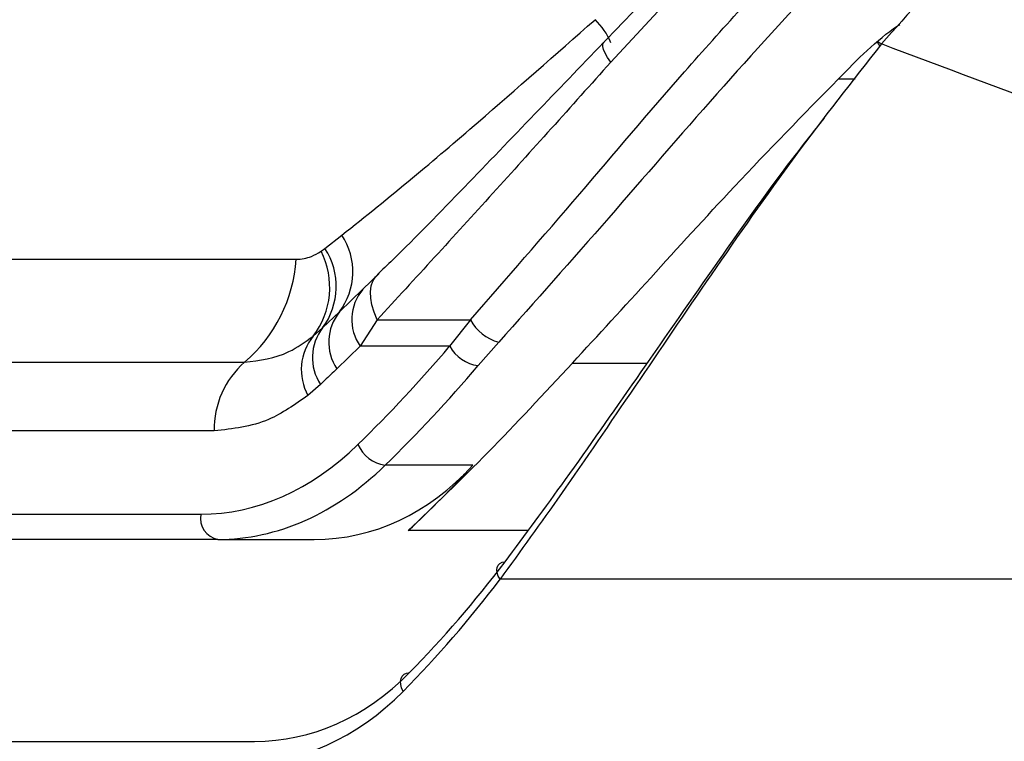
# Model space of a CAD drawing. Header units: millimetres. Extents: x 10 to 10348, y 8 to 8288.
# Tile 41 of 129: x 3662 to 3687, y 2810 to 2828. Entities that reach past the tile are written whole.
import ezdxf

# ---------------------------------------------------------------- set-up
doc = ezdxf.new("R2010")
doc.units = ezdxf.units.MM
doc.layers.add('COMPONENT_GEOMETRY', color=7, linetype='Continuous')
doc.styles.add('SLDTEXTSTYLE0', font='TXT', dxfattribs={"width": 0.75})
doc.dimstyles.new('SLDDIMSTYLE1', dxfattribs={"dimtxt": 75, "dimasz": 3.302, "dimexe": 0, "dimexo": 0.0625, "dimgap": 18.75, "dimtad": 0, "dimtih": 1, "dimtoh": 1, "dimdec": 0, "dimrnd": 1e-09, "dimzin": 12, "dimdsep": 46, "dimtxsty": 'SLDTEXTSTYLE0', "dimsah": 1, "dimcen": 0.09, "dimadec": 0, "dimazin": 3, "dimtfac": 1, "dimtdec": 0, "dimtofl": 0, "dimtmove": 0, "dimatfit": 3, "dimfxl": 1, "dimfrac": 2, "dimtolj": 1, "dimtzin": 12, "dimarcsym": 0})

# ---------------------------------------------------------------- blocks, each defined once
blk = doc.blocks.new('_D_6')
at = {"layer": 'COMPONENT_GEOMETRY', "color": 7}
for p, q in [((6592.367, 3169.161), (6314.849, 3169.161)), ((6318.024, 3169.161), (6318.024, 2018.737)), ((6318.024, 749.251), (6318.024, 1899.675)), ((3149.538, 749.251), (6321.199, 749.251))]:
    blk.add_line(p, q, dxfattribs=at)
for points in [[(6318.024, 3169.161), (6317.516, 3165.859), (6318.532, 3165.859)], [(6318.024, 749.251), (6318.532, 752.553), (6317.516, 752.553)]]:
    blk.add_solid(points, dxfattribs=at)
at = {"layer": 'COMPONENT_GEOMETRY', "color": 7, "insert": (6207.191, 1996.355), "char_height": 75, "attachment_point": 1, "style": 'SLDTEXTSTYLE0'}
blk.add_mtext('2420', dxfattribs=at)

msp = doc.modelspace()

# ---------------------------------------------------------------- linework, layer by layer
at = {"color": 7, "linetype": 'Continuous', "lineweight": 25}
for p, q in [((3679.231, 2829.063), (3677.02, 2826.682)), ((3669.975, 2822.089), (3670.393, 2822.417)), ((3669.879, 2822.019), (3669.975, 2822.089)), ((3656.133, 2821.823), (3669.27, 2821.823)), ((3670.911, 2821.081), (3671.311, 2821.47)), ((3670.331, 2820.523), (3670.911, 2821.081)), ((3669.918, 2820.132), (3670.331, 2820.523)), ((3671.261, 2820.327), (3670.844, 2819.675)), ((3671.261, 2820.327), (3673.56, 2820.327)), ((3673.56, 2820.327), (3673.05, 2819.675)), ((3669.685, 2819.926), (3669.918, 2820.132)), ((3673.75, 2819.199), (3674.261, 2819.78)), ((3670.844, 2819.675), (3670.269, 2819.119)), ((3673.05, 2819.675), (3670.844, 2819.675)), ((3654.857, 2819.283), (3667.993, 2819.283)), ((3669.866, 2818.736), (3669.555, 2818.463)), ((3667.247, 2817.59), (3654.111, 2817.59)), ((3673.621, 2816.741), (3671.457, 2816.741)), ((3649.421, 2815.532), (3666.913, 2815.532)), ((3667.337, 2814.911), (3649.845, 2814.911)), ((3667.337, 2814.911), (3669.712, 2814.911)), ((3702.713, 2813.931), (3674.295, 2813.931)), ((3649.008, 2809.931), (3668.241, 2809.931))]:
    msp.add_line(p, q, dxfattribs=at)
at = {"color": 8, "linetype": 'Continuous', "lineweight": 25}
for p, q in [((3683.045, 2826.269), (3682.632, 2826.269)), ((3676.078, 2819.262), (3677.925, 2819.262)), ((3674.982, 2815.129), (3672.03, 2815.129))]:
    msp.add_line(p, q, dxfattribs=at)
at = {"color": 8, "linetype": 'Continuous', "lineweight": 25, "flags": 128}
msp.add_lwpolyline([(3677.02, 2826.682), (3676.944, 2826.8), (3676.886, 2826.904), (3676.846, 2826.994), (3676.825, 2827.068), (3676.823, 2827.125), (3676.84, 2827.164), (3676.843, 2827.167)], dxfattribs=at)
at = {"color": 7, "linetype": 'Continuous', "lineweight": 25, "flags": 128}
for points in [[(3683.698, 2827.134), (3683.66, 2827.155), (3683.631, 2827.168), (3683.612, 2827.173), (3683.603, 2827.168), (3683.605, 2827.155), (3683.617, 2827.134), (3683.64, 2827.105), (3683.658, 2827.084)], [(3671.261, 2820.327), (3671.186, 2820.516), (3671.132, 2820.696), (3671.103, 2820.866), (3671.097, 2821.023), (3671.116, 2821.164), (3671.158, 2821.286), (3671.223, 2821.389), (3671.311, 2821.47)], [(3674.295, 2813.931), (3674.25, 2814.009), (3674.222, 2814.086), (3674.211, 2814.159), (3674.219, 2814.223), (3674.245, 2814.278), (3674.288, 2814.32), (3674.346, 2814.347), (3674.417, 2814.36)], [(3671.904, 2811.164), (3671.865, 2811.249), (3671.843, 2811.333), (3671.838, 2811.412), (3671.851, 2811.482), (3671.881, 2811.541), (3671.928, 2811.586), (3671.988, 2811.615), (3672.059, 2811.627)]]:
    msp.add_lwpolyline(points, dxfattribs=at)
at = {"color": 8, "linetype": 'Continuous', "lineweight": 25}
msp.add_arc((3675.538, 2826.568), 1.6, 21.842, 46.7236, dxfattribs=at)
at = {"color": 7, "linetype": 'Continuous', "lineweight": 25}
for centre, radius, start, end in [((3669.026, 2821.514), 1.638, 322.764, 33.4531), ((3668.127, 2821.126), 1.966, 322.4134, 27.0045), ((3668.531, 2821.151), 1.722, 323.7061, 33.0022), ((3665.596, 2822.078), 3.682, 310.6115, 356.0245), ((3671.778, 2820.335), 1.143, 139.2892, 215.2623), ((3671.249, 2819.779), 1.181, 140.9761, 213.9518), ((3674.526, 2820.843), 1.095, 208.1109, 255.9897), ((3670.861, 2819.397), 1.195, 142.0818, 213.5905), ((3670.712, 2819.098), 1.32, 141.0876, 208.747), ((3673.886, 2820.15), 0.961, 209.6104, 261.8829), ((3669.439, 2817.635), 2.193, 131.2695, 181.1867), ((3671.592, 2817.61), 0.879, 204.0169, 261.1966), ((3667.448, 2815.442), 0.543, 170.4634, 258.1913)]:
    msp.add_arc(centre, radius, start, end, dxfattribs=at)
for centre, major_axis, ratio, start_param, end_param in [((3654.439, 2851.714), (2.079, 42.156), 0.706247, 3.791069, 3.884624), ((3654.863, 2851.693), (2.079, 42.757), 0.70627, 3.790584, 3.884138), ((3667.145, 2824.932), (0.463, 9.394), 0.706247, 3.176414, 3.791069), ((3667.569, 2824.911), (0.463, 9.995), 0.706346, 3.174336, 3.788991), ((3668.789, 2824.911), (-1.8, 9.921), 0.695466, 3.016047, 3.630702), ((3652.952, 2851.693), (-7.703, 42.445), 0.695466, 3.561945, 3.630702), ((3654.499, 2843.931), (-5.311, 38.722), 0.700456, 3.636695, 3.752988), ((3654.147, 2843.883), (-5.313, 39.224), 0.700621, 3.63786, 3.754153), ((3667.524, 2819.931), (-1.414, 9.951), 0.699969, 3.042459, 3.633341), ((3667.172, 2819.883), (-1.416, 10.453), 0.700621, 3.046978, 3.63786)]:
    msp.add_ellipse(centre, major_axis=major_axis, ratio=ratio, start_param=start_param, end_param=end_param, dxfattribs=at)
for points, knots in [([(3691.442, 2832.201), (3690.484, 2831.985), (3688.566, 2831.554), (3685.876, 2829.604), (3684.365, 2827.89), (3683.698, 2827.134)], [0, 0, 0, 0, 0.358424, 0.716901, 1, 1, 1, 1]), ([(3673.56, 2820.327), (3674.451, 2821.347), (3676.159, 2823.305), (3678.844, 2826.487), (3680.702, 2828.524), (3681.645, 2829.559)], [0, 0, 0, 0, 0.349022, 0.669579, 1, 1, 1, 1]), ([(3678.994, 2829.354), (3678.853, 2829.215), (3678.128, 2828.504), (3677.419, 2827.764), (3676.851, 2827.176), (3676.842, 2827.166)], [0, 0, 0, 0, 0.192229, 0.986722, 1, 1, 1, 1]), ([(3682.349, 2828.889), (3681.437, 2827.897), (3679.585, 2825.881), (3676.898, 2822.739), (3675.157, 2820.786), (3674.261, 2819.78)], [0, 0, 0, 0, 0.319565, 0.64953, 1, 1, 1, 1]), ([(3670.393, 2822.417), (3670.971, 2822.88), (3672.07, 2823.76), (3674.123, 2825.519), (3675.663, 2826.876), (3676.634, 2827.732)], [0, 0, 0, 0, 0.289895, 0.552413, 1, 1, 1, 1]), ([(3682.632, 2826.269), (3683.104, 2826.751), (3683.591, 2827.25), (3684.13, 2827.603), (3684.148, 2827.615)], [0, 0, 0, 0, 0.966683, 1, 1, 1, 1]), ([(3676.843, 2827.166), (3676.276, 2826.576), (3675.107, 2825.361), (3673.381, 2823.565), (3672.089, 2822.234), (3671.387, 2821.559), (3671.259, 2821.436)], [0, 0, 0, 0, 0.292154, 0.602178, 0.927135, 1, 1, 1, 1]), ([(3683.698, 2827.134), (3682.977, 2826.215), (3681.513, 2824.347), (3679.501, 2821.457), (3677.592, 2818.648), (3675.875, 2816.117), (3674.795, 2814.623), (3674.295, 2813.931)], [0, 0, 0, 0, 0.2033, 0.413175, 0.61525, 0.821702, 1, 1, 1, 1]), ([(3703.039, 2820.254), (3699.665, 2821.391), (3692.909, 2823.666), (3686.771, 2825.977), (3683.698, 2827.134)], [0, 0, 0, 0, 0.499404, 1, 1, 1, 1]), ([(3677.02, 2826.682), (3676.042, 2825.589), (3674.057, 2823.372), (3672.202, 2821.352), (3671.261, 2820.327)], [0, 0, 0, 0, 0.492706, 1, 1, 1, 1]), ([(3676.078, 2819.262), (3676.715, 2819.955), (3677.999, 2821.352), (3680.16, 2823.742), (3681.767, 2825.385), (3682.632, 2826.269)], [0, 0, 0, 0, 0.312189, 0.629836, 1, 1, 1, 1]), ([(3674.417, 2814.36), (3674.911, 2815.025), (3675.965, 2816.444), (3677.656, 2818.878), (3679.519, 2821.551), (3681.065, 2823.755), (3682.03, 2824.975), (3682.292, 2825.306)], [0, 0, 0, 0, 0.206612, 0.44023, 0.678537, 0.912788, 1, 1, 1, 1]), ([(3669.27, 2821.823), (3669.272, 2821.823), (3669.395, 2821.824), (3669.604, 2821.859), (3669.8, 2821.973), (3669.879, 2822.019)], [0, 0, 0, 0, 0.0121035, 0.6062932, 1, 1, 1, 1]), ([(3667.993, 2819.283), (3668.366, 2819.328), (3668.956, 2819.4), (3669.488, 2819.785), (3669.685, 2819.926)], [0, 0, 0, 0, 0.631474, 1, 1, 1, 1]), ([(3670.269, 2819.119), (3670.169, 2819.024), (3670.034, 2818.896), (3669.9, 2818.768), (3669.866, 2818.736)], [0, 0, 0, 0, 0.745534, 1, 1, 1, 1]), ([(3672.03, 2815.129), (3672.68, 2815.755), (3673.989, 2817.016), (3675.379, 2818.51), (3676.078, 2819.262)], [0, 0, 0, 0, 0.4968225, 1, 1, 1, 1]), ([(3669.555, 2818.463), (3669.237, 2818.239), (3668.508, 2817.726), (3667.702, 2817.639), (3667.247, 2817.59)], [0, 0, 0, 0, 0.435612, 1, 1, 1, 1])]:
    msp.add_open_spline(points, degree=3, knots=knots, dxfattribs=at)

# ---------------------------------------------------------------- dimensions: what is measured, and where the dimension line sits
at = {"layer": 'COMPONENT_GEOMETRY', "color": 7}
dim = msp.add_linear_dim(base=(6318.024, 749.251), p1=(6593.637, 3169.161), p2=(3148.268, 749.251), angle=90, dimstyle='SLDDIMSTYLE1', dxfattribs=at)
dim.commit()
dim.dimension.update_dxf_attribs({"geometry": '_D_6', "text_midpoint": (6318.024, 1959.206), "dimtype": 160})

doc.saveas('drawing.dxf')
